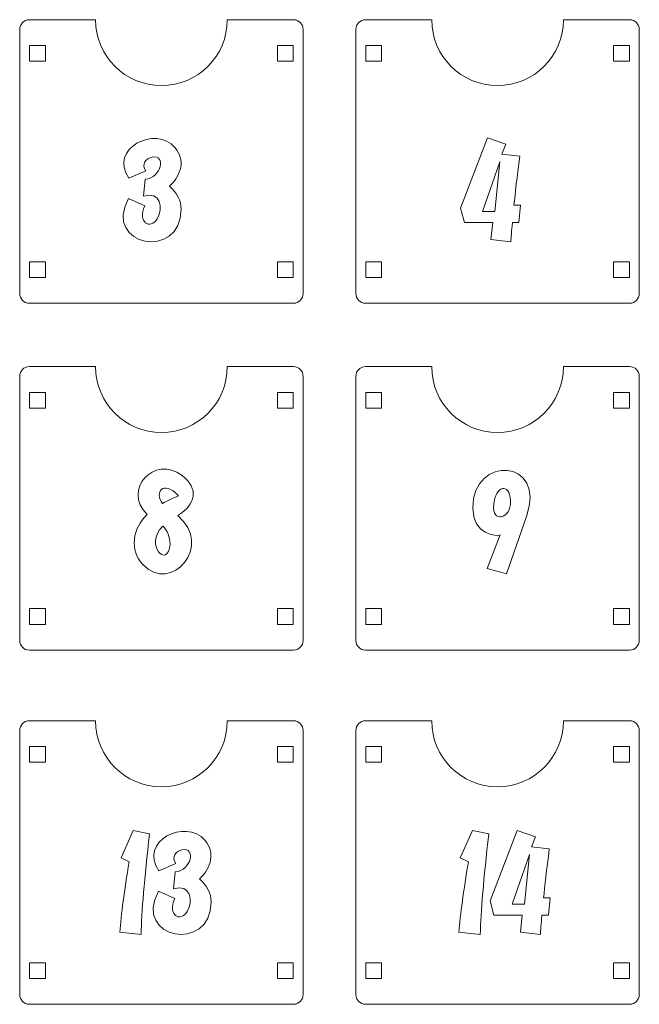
# Model space of a CAD drawing. Header units: millimetres. Extents: x -945 to 978, y -385 to 824.
# Tile 18 of 33: x 496 to 614, y 145 to 332. Entities that reach past the tile are written whole.
import ezdxf

# ---------------------------------------------------------------- set-up
doc = ezdxf.new("R2010")
doc.units = ezdxf.units.MM
doc.header["$MEASUREMENT"] = 0
doc.layers.add('Layer 1', color=7, linetype='Continuous')

msp = doc.modelspace()

# ---------------------------------------------------------------- linework, layer by layer
at = {"layer": 'Layer 1', "color": 250, "lineweight": 9}
for points, knots in [([(535.8242, 331.7084), (535.8242, 324.8048), (530.2279, 319.2084), (523.3242, 319.2084), (523.3242, 319.2084), (516.4207, 319.2084), (510.8243, 324.8048), (510.8243, 331.7084), (510.8243, 331.7084), (510.8243, 331.7084), (498.2947, 331.7084), (498.2947, 331.7084), (498.2947, 331.7084), (497.2774, 331.7084), (496.4451, 330.8761), (496.4451, 329.8589), (496.4451, 329.8589), (496.4451, 329.8589), (496.4451, 279.7999), (496.4451, 279.7999), (496.4451, 279.7999), (496.4451, 278.7828), (497.2774, 277.9504), (498.2947, 277.9504), (498.2947, 277.9504), (498.2947, 277.9504), (548.3539, 277.9504), (548.3539, 277.9504), (548.3539, 277.9504), (549.3712, 277.9504), (550.2034, 278.7828), (550.2034, 279.7999), (550.2034, 279.7999), (550.2034, 279.7999), (550.2034, 329.8589), (550.2034, 329.8589), (550.2034, 329.8589), (550.2034, 330.8761), (549.3712, 331.7084), (548.3539, 331.7084), (548.3539, 331.7084), (548.3539, 331.7084), (535.8242, 331.7084), (535.8242, 331.7084)], [0, 0, 0, 0, 0.08333333, 0.08333333, 0.08333333, 0.08333333, 0.16666667, 0.16666667, 0.16666667, 0.16666667, 0.25, 0.25, 0.25, 0.25, 0.33333333, 0.33333333, 0.33333333, 0.33333333, 0.41666667, 0.41666667, 0.41666667, 0.41666667, 0.5, 0.5, 0.5, 0.5, 0.58333333, 0.58333333, 0.58333333, 0.58333333, 0.66666667, 0.66666667, 0.66666667, 0.66666667, 0.75, 0.75, 0.75, 0.75, 0.83333333, 0.83333333, 0.83333333, 0.83333333, 1, 1, 1, 1]), ([(599.5824, 331.7084), (599.5824, 324.8048), (593.9861, 319.2084), (587.0824, 319.2084), (587.0824, 319.2084), (580.1789, 319.2084), (574.5825, 324.8048), (574.5825, 331.7084), (574.5825, 331.7084), (574.5825, 331.7084), (562.0529, 331.7084), (562.0529, 331.7084), (562.0529, 331.7084), (561.0355, 331.7084), (560.2033, 330.8761), (560.2033, 329.8589), (560.2033, 329.8589), (560.2033, 329.8589), (560.2033, 279.7999), (560.2033, 279.7999), (560.2033, 279.7999), (560.2033, 278.7828), (561.0355, 277.9504), (562.0529, 277.9504), (562.0529, 277.9504), (562.0529, 277.9504), (612.1121, 277.9504), (612.1121, 277.9504), (612.1121, 277.9504), (613.1294, 277.9504), (613.9616, 278.7828), (613.9616, 279.7999), (613.9616, 279.7999), (613.9616, 279.7999), (613.9616, 329.8589), (613.9616, 329.8589), (613.9616, 329.8589), (613.9616, 330.8761), (613.1294, 331.7084), (612.1121, 331.7084), (612.1121, 331.7084), (612.1121, 331.7084), (599.5824, 331.7084), (599.5824, 331.7084)], [0, 0, 0, 0, 0.08333333, 0.08333333, 0.08333333, 0.08333333, 0.16666667, 0.16666667, 0.16666667, 0.16666667, 0.25, 0.25, 0.25, 0.25, 0.33333333, 0.33333333, 0.33333333, 0.33333333, 0.41666667, 0.41666667, 0.41666667, 0.41666667, 0.5, 0.5, 0.5, 0.5, 0.58333333, 0.58333333, 0.58333333, 0.58333333, 0.66666667, 0.66666667, 0.66666667, 0.66666667, 0.75, 0.75, 0.75, 0.75, 0.83333333, 0.83333333, 0.83333333, 0.83333333, 1, 1, 1, 1]), ([(498.3243, 326.8295), (498.3243, 326.8295), (498.3243, 323.8294), (498.3243, 323.8294), (498.3243, 323.8294), (498.3243, 323.8294), (501.3242, 323.8294), (501.3242, 323.8294), (501.3242, 323.8294), (501.3242, 323.8294), (501.3242, 326.8295), (501.3242, 326.8295), (501.3242, 326.8295), (501.3242, 326.8295), (498.3243, 326.8295), (498.3243, 326.8295)], [0, 0, 0, 0, 0.2, 0.2, 0.2, 0.2, 0.4, 0.4, 0.4, 0.4, 0.6, 0.6, 0.6, 0.6, 1, 1, 1, 1]), ([(545.3242, 326.8295), (545.3242, 326.8295), (545.3242, 323.8294), (545.3242, 323.8294), (545.3242, 323.8294), (545.3242, 323.8294), (548.3243, 323.8294), (548.3243, 323.8294), (548.3243, 323.8294), (548.3243, 323.8294), (548.3243, 326.8295), (548.3243, 326.8295), (548.3243, 326.8295), (548.3243, 326.8295), (545.3242, 326.8295), (545.3242, 326.8295)], [0, 0, 0, 0, 0.2, 0.2, 0.2, 0.2, 0.4, 0.4, 0.4, 0.4, 0.6, 0.6, 0.6, 0.6, 1, 1, 1, 1]), ([(562.0825, 326.8295), (562.0825, 326.8295), (562.0825, 323.8294), (562.0825, 323.8294), (562.0825, 323.8294), (562.0825, 323.8294), (565.0824, 323.8294), (565.0824, 323.8294), (565.0824, 323.8294), (565.0824, 323.8294), (565.0824, 326.8295), (565.0824, 326.8295), (565.0824, 326.8295), (565.0824, 326.8295), (562.0825, 326.8295), (562.0825, 326.8295)], [0, 0, 0, 0, 0.2, 0.2, 0.2, 0.2, 0.4, 0.4, 0.4, 0.4, 0.6, 0.6, 0.6, 0.6, 1, 1, 1, 1]), ([(609.0824, 326.8295), (609.0824, 326.8295), (609.0824, 323.8294), (609.0824, 323.8294), (609.0824, 323.8294), (609.0824, 323.8294), (612.0825, 323.8294), (612.0825, 323.8294), (612.0825, 323.8294), (612.0825, 323.8294), (612.0825, 326.8295), (612.0825, 326.8295), (612.0825, 326.8295), (612.0825, 326.8295), (609.0824, 326.8295), (609.0824, 326.8295)], [0, 0, 0, 0, 0.2, 0.2, 0.2, 0.2, 0.4, 0.4, 0.4, 0.4, 0.6, 0.6, 0.6, 0.6, 1, 1, 1, 1]), ([(498.3243, 282.8295), (498.3243, 282.8295), (498.3243, 285.8295), (498.3243, 285.8295), (498.3243, 285.8295), (498.3243, 285.8295), (501.3242, 285.8295), (501.3242, 285.8295), (501.3242, 285.8295), (501.3242, 285.8295), (501.3242, 282.8295), (501.3242, 282.8295), (501.3242, 282.8295), (501.3242, 282.8295), (498.3243, 282.8295), (498.3243, 282.8295)], [0, 0, 0, 0, 0.2, 0.2, 0.2, 0.2, 0.4, 0.4, 0.4, 0.4, 0.6, 0.6, 0.6, 0.6, 1, 1, 1, 1]), ([(545.3242, 282.8295), (545.3242, 282.8295), (545.3242, 285.8295), (545.3242, 285.8295), (545.3242, 285.8295), (545.3242, 285.8295), (548.3243, 285.8295), (548.3243, 285.8295), (548.3243, 285.8295), (548.3243, 285.8295), (548.3243, 282.8295), (548.3243, 282.8295), (548.3243, 282.8295), (548.3243, 282.8295), (545.3242, 282.8295), (545.3242, 282.8295)], [0, 0, 0, 0, 0.2, 0.2, 0.2, 0.2, 0.4, 0.4, 0.4, 0.4, 0.6, 0.6, 0.6, 0.6, 1, 1, 1, 1]), ([(562.0825, 282.8295), (562.0825, 282.8295), (562.0825, 285.8295), (562.0825, 285.8295), (562.0825, 285.8295), (562.0825, 285.8295), (565.0824, 285.8295), (565.0824, 285.8295), (565.0824, 285.8295), (565.0824, 285.8295), (565.0824, 282.8295), (565.0824, 282.8295), (565.0824, 282.8295), (565.0824, 282.8295), (562.0825, 282.8295), (562.0825, 282.8295)], [0, 0, 0, 0, 0.2, 0.2, 0.2, 0.2, 0.4, 0.4, 0.4, 0.4, 0.6, 0.6, 0.6, 0.6, 1, 1, 1, 1]), ([(609.0824, 282.8295), (609.0824, 282.8295), (609.0824, 285.8295), (609.0824, 285.8295), (609.0824, 285.8295), (609.0824, 285.8295), (612.0825, 285.8295), (612.0825, 285.8295), (612.0825, 285.8295), (612.0825, 285.8295), (612.0825, 282.8295), (612.0825, 282.8295), (612.0825, 282.8295), (612.0825, 282.8295), (609.0824, 282.8295), (609.0824, 282.8295)], [0, 0, 0, 0, 0.2, 0.2, 0.2, 0.2, 0.4, 0.4, 0.4, 0.4, 0.6, 0.6, 0.6, 0.6, 1, 1, 1, 1]), ([(535.8242, 265.9284), (535.8242, 259.0249), (530.2279, 253.4284), (523.3242, 253.4284), (523.3242, 253.4284), (516.4207, 253.4284), (510.8243, 259.0249), (510.8243, 265.9284), (510.8243, 265.9284), (510.8243, 265.9284), (498.2947, 265.9284), (498.2947, 265.9284), (498.2947, 265.9284), (497.2774, 265.9284), (496.4451, 265.0961), (496.4451, 264.0789), (496.4451, 264.0789), (496.4451, 264.0789), (496.4451, 214.0199), (496.4451, 214.0199), (496.4451, 214.0199), (496.4451, 213.0027), (497.2774, 212.1704), (498.2947, 212.1704), (498.2947, 212.1704), (498.2947, 212.1704), (548.3539, 212.1704), (548.3539, 212.1704), (548.3539, 212.1704), (549.3712, 212.1704), (550.2034, 213.0027), (550.2034, 214.0199), (550.2034, 214.0199), (550.2034, 214.0199), (550.2034, 264.0789), (550.2034, 264.0789), (550.2034, 264.0789), (550.2034, 265.0961), (549.3712, 265.9284), (548.3539, 265.9284), (548.3539, 265.9284), (548.3539, 265.9284), (535.8242, 265.9284), (535.8242, 265.9284)], [0, 0, 0, 0, 0.08333333, 0.08333333, 0.08333333, 0.08333333, 0.16666667, 0.16666667, 0.16666667, 0.16666667, 0.25, 0.25, 0.25, 0.25, 0.33333333, 0.33333333, 0.33333333, 0.33333333, 0.41666667, 0.41666667, 0.41666667, 0.41666667, 0.5, 0.5, 0.5, 0.5, 0.58333333, 0.58333333, 0.58333333, 0.58333333, 0.66666667, 0.66666667, 0.66666667, 0.66666667, 0.75, 0.75, 0.75, 0.75, 0.83333333, 0.83333333, 0.83333333, 0.83333333, 1, 1, 1, 1]), ([(599.5824, 265.9284), (599.5824, 259.0249), (593.9861, 253.4284), (587.0824, 253.4284), (587.0824, 253.4284), (580.1789, 253.4284), (574.5825, 259.0249), (574.5825, 265.9284), (574.5825, 265.9284), (574.5825, 265.9284), (562.0529, 265.9284), (562.0529, 265.9284), (562.0529, 265.9284), (561.0355, 265.9284), (560.2033, 265.0961), (560.2033, 264.0789), (560.2033, 264.0789), (560.2033, 264.0789), (560.2033, 214.0199), (560.2033, 214.0199), (560.2033, 214.0199), (560.2033, 213.0027), (561.0355, 212.1704), (562.0529, 212.1704), (562.0529, 212.1704), (562.0529, 212.1704), (612.1121, 212.1704), (612.1121, 212.1704), (612.1121, 212.1704), (613.1294, 212.1704), (613.9616, 213.0027), (613.9616, 214.0199), (613.9616, 214.0199), (613.9616, 214.0199), (613.9616, 264.0789), (613.9616, 264.0789), (613.9616, 264.0789), (613.9616, 265.0961), (613.1294, 265.9284), (612.1121, 265.9284), (612.1121, 265.9284), (612.1121, 265.9284), (599.5824, 265.9284), (599.5824, 265.9284)], [0, 0, 0, 0, 0.08333333, 0.08333333, 0.08333333, 0.08333333, 0.16666667, 0.16666667, 0.16666667, 0.16666667, 0.25, 0.25, 0.25, 0.25, 0.33333333, 0.33333333, 0.33333333, 0.33333333, 0.41666667, 0.41666667, 0.41666667, 0.41666667, 0.5, 0.5, 0.5, 0.5, 0.58333333, 0.58333333, 0.58333333, 0.58333333, 0.66666667, 0.66666667, 0.66666667, 0.66666667, 0.75, 0.75, 0.75, 0.75, 0.83333333, 0.83333333, 0.83333333, 0.83333333, 1, 1, 1, 1]), ([(498.3243, 261.0495), (498.3243, 261.0495), (498.3243, 258.0494), (498.3243, 258.0494), (498.3243, 258.0494), (498.3243, 258.0494), (501.3242, 258.0494), (501.3242, 258.0494), (501.3242, 258.0494), (501.3242, 258.0494), (501.3242, 261.0495), (501.3242, 261.0495), (501.3242, 261.0495), (501.3242, 261.0495), (498.3243, 261.0495), (498.3243, 261.0495)], [0, 0, 0, 0, 0.2, 0.2, 0.2, 0.2, 0.4, 0.4, 0.4, 0.4, 0.6, 0.6, 0.6, 0.6, 1, 1, 1, 1]), ([(545.3242, 261.0495), (545.3242, 261.0495), (545.3242, 258.0494), (545.3242, 258.0494), (545.3242, 258.0494), (545.3242, 258.0494), (548.3243, 258.0494), (548.3243, 258.0494), (548.3243, 258.0494), (548.3243, 258.0494), (548.3243, 261.0495), (548.3243, 261.0495), (548.3243, 261.0495), (548.3243, 261.0495), (545.3242, 261.0495), (545.3242, 261.0495)], [0, 0, 0, 0, 0.2, 0.2, 0.2, 0.2, 0.4, 0.4, 0.4, 0.4, 0.6, 0.6, 0.6, 0.6, 1, 1, 1, 1]), ([(562.0825, 261.0495), (562.0825, 261.0495), (562.0825, 258.0494), (562.0825, 258.0494), (562.0825, 258.0494), (562.0825, 258.0494), (565.0824, 258.0494), (565.0824, 258.0494), (565.0824, 258.0494), (565.0824, 258.0494), (565.0824, 261.0495), (565.0824, 261.0495), (565.0824, 261.0495), (565.0824, 261.0495), (562.0825, 261.0495), (562.0825, 261.0495)], [0, 0, 0, 0, 0.2, 0.2, 0.2, 0.2, 0.4, 0.4, 0.4, 0.4, 0.6, 0.6, 0.6, 0.6, 1, 1, 1, 1]), ([(609.0824, 261.0495), (609.0824, 261.0495), (609.0824, 258.0494), (609.0824, 258.0494), (609.0824, 258.0494), (609.0824, 258.0494), (612.0825, 258.0494), (612.0825, 258.0494), (612.0825, 258.0494), (612.0825, 258.0494), (612.0825, 261.0495), (612.0825, 261.0495), (612.0825, 261.0495), (612.0825, 261.0495), (609.0824, 261.0495), (609.0824, 261.0495)], [0, 0, 0, 0, 0.2, 0.2, 0.2, 0.2, 0.4, 0.4, 0.4, 0.4, 0.6, 0.6, 0.6, 0.6, 1, 1, 1, 1]), ([(498.3243, 217.0495), (498.3243, 217.0495), (498.3243, 220.0494), (498.3243, 220.0494), (498.3243, 220.0494), (498.3243, 220.0494), (501.3242, 220.0494), (501.3242, 220.0494), (501.3242, 220.0494), (501.3242, 220.0494), (501.3242, 217.0495), (501.3242, 217.0495), (501.3242, 217.0495), (501.3242, 217.0495), (498.3243, 217.0495), (498.3243, 217.0495)], [0, 0, 0, 0, 0.2, 0.2, 0.2, 0.2, 0.4, 0.4, 0.4, 0.4, 0.6, 0.6, 0.6, 0.6, 1, 1, 1, 1]), ([(545.3242, 217.0495), (545.3242, 217.0495), (545.3242, 220.0494), (545.3242, 220.0494), (545.3242, 220.0494), (545.3242, 220.0494), (548.3243, 220.0494), (548.3243, 220.0494), (548.3243, 220.0494), (548.3243, 220.0494), (548.3243, 217.0495), (548.3243, 217.0495), (548.3243, 217.0495), (548.3243, 217.0495), (545.3242, 217.0495), (545.3242, 217.0495)], [0, 0, 0, 0, 0.2, 0.2, 0.2, 0.2, 0.4, 0.4, 0.4, 0.4, 0.6, 0.6, 0.6, 0.6, 1, 1, 1, 1]), ([(562.0825, 217.0495), (562.0825, 217.0495), (562.0825, 220.0494), (562.0825, 220.0494), (562.0825, 220.0494), (562.0825, 220.0494), (565.0824, 220.0494), (565.0824, 220.0494), (565.0824, 220.0494), (565.0824, 220.0494), (565.0824, 217.0495), (565.0824, 217.0495), (565.0824, 217.0495), (565.0824, 217.0495), (562.0825, 217.0495), (562.0825, 217.0495)], [0, 0, 0, 0, 0.2, 0.2, 0.2, 0.2, 0.4, 0.4, 0.4, 0.4, 0.6, 0.6, 0.6, 0.6, 1, 1, 1, 1]), ([(609.0824, 217.0495), (609.0824, 217.0495), (609.0824, 220.0494), (609.0824, 220.0494), (609.0824, 220.0494), (609.0824, 220.0494), (612.0825, 220.0494), (612.0825, 220.0494), (612.0825, 220.0494), (612.0825, 220.0494), (612.0825, 217.0495), (612.0825, 217.0495), (612.0825, 217.0495), (612.0825, 217.0495), (609.0824, 217.0495), (609.0824, 217.0495)], [0, 0, 0, 0, 0.2, 0.2, 0.2, 0.2, 0.4, 0.4, 0.4, 0.4, 0.6, 0.6, 0.6, 0.6, 1, 1, 1, 1]), ([(535.8242, 198.7817), (535.8242, 191.8782), (530.2279, 186.2817), (523.3242, 186.2817), (523.3242, 186.2817), (516.4207, 186.2817), (510.8243, 191.8782), (510.8243, 198.7817), (510.8243, 198.7817), (510.8243, 198.7817), (498.2947, 198.7817), (498.2947, 198.7817), (498.2947, 198.7817), (497.2774, 198.7817), (496.4451, 197.9494), (496.4451, 196.9322), (496.4451, 196.9322), (496.4451, 196.9322), (496.4451, 146.8732), (496.4451, 146.8732), (496.4451, 146.8732), (496.4451, 145.856), (497.2774, 145.0237), (498.2947, 145.0237), (498.2947, 145.0237), (498.2947, 145.0237), (548.3539, 145.0237), (548.3539, 145.0237), (548.3539, 145.0237), (549.3712, 145.0237), (550.2034, 145.856), (550.2034, 146.8732), (550.2034, 146.8732), (550.2034, 146.8732), (550.2034, 196.9322), (550.2034, 196.9322), (550.2034, 196.9322), (550.2034, 197.9494), (549.3712, 198.7817), (548.3539, 198.7817), (548.3539, 198.7817), (548.3539, 198.7817), (535.8242, 198.7817), (535.8242, 198.7817)], [0, 0, 0, 0, 0.08333333, 0.08333333, 0.08333333, 0.08333333, 0.16666667, 0.16666667, 0.16666667, 0.16666667, 0.25, 0.25, 0.25, 0.25, 0.33333333, 0.33333333, 0.33333333, 0.33333333, 0.41666667, 0.41666667, 0.41666667, 0.41666667, 0.5, 0.5, 0.5, 0.5, 0.58333333, 0.58333333, 0.58333333, 0.58333333, 0.66666667, 0.66666667, 0.66666667, 0.66666667, 0.75, 0.75, 0.75, 0.75, 0.83333333, 0.83333333, 0.83333333, 0.83333333, 1, 1, 1, 1]), ([(599.5824, 198.7817), (599.5824, 191.8782), (593.9861, 186.2817), (587.0824, 186.2817), (587.0824, 186.2817), (580.1789, 186.2817), (574.5825, 191.8782), (574.5825, 198.7817), (574.5825, 198.7817), (574.5825, 198.7817), (562.0529, 198.7817), (562.0529, 198.7817), (562.0529, 198.7817), (561.0355, 198.7817), (560.2033, 197.9494), (560.2033, 196.9322), (560.2033, 196.9322), (560.2033, 196.9322), (560.2033, 146.8732), (560.2033, 146.8732), (560.2033, 146.8732), (560.2033, 145.856), (561.0355, 145.0237), (562.0529, 145.0237), (562.0529, 145.0237), (562.0529, 145.0237), (612.1121, 145.0237), (612.1121, 145.0237), (612.1121, 145.0237), (613.1294, 145.0237), (613.9616, 145.856), (613.9616, 146.8732), (613.9616, 146.8732), (613.9616, 146.8732), (613.9616, 196.9322), (613.9616, 196.9322), (613.9616, 196.9322), (613.9616, 197.9494), (613.1294, 198.7817), (612.1121, 198.7817), (612.1121, 198.7817), (612.1121, 198.7817), (599.5824, 198.7817), (599.5824, 198.7817)], [0, 0, 0, 0, 0.08333333, 0.08333333, 0.08333333, 0.08333333, 0.16666667, 0.16666667, 0.16666667, 0.16666667, 0.25, 0.25, 0.25, 0.25, 0.33333333, 0.33333333, 0.33333333, 0.33333333, 0.41666667, 0.41666667, 0.41666667, 0.41666667, 0.5, 0.5, 0.5, 0.5, 0.58333333, 0.58333333, 0.58333333, 0.58333333, 0.66666667, 0.66666667, 0.66666667, 0.66666667, 0.75, 0.75, 0.75, 0.75, 0.83333333, 0.83333333, 0.83333333, 0.83333333, 1, 1, 1, 1]), ([(498.3243, 193.9028), (498.3243, 193.9028), (498.3243, 190.9027), (498.3243, 190.9027), (498.3243, 190.9027), (498.3243, 190.9027), (501.3242, 190.9027), (501.3242, 190.9027), (501.3242, 190.9027), (501.3242, 190.9027), (501.3242, 193.9028), (501.3242, 193.9028), (501.3242, 193.9028), (501.3242, 193.9028), (498.3243, 193.9028), (498.3243, 193.9028)], [0, 0, 0, 0, 0.2, 0.2, 0.2, 0.2, 0.4, 0.4, 0.4, 0.4, 0.6, 0.6, 0.6, 0.6, 1, 1, 1, 1]), ([(545.3242, 193.9028), (545.3242, 193.9028), (545.3242, 190.9027), (545.3242, 190.9027), (545.3242, 190.9027), (545.3242, 190.9027), (548.3243, 190.9027), (548.3243, 190.9027), (548.3243, 190.9027), (548.3243, 190.9027), (548.3243, 193.9028), (548.3243, 193.9028), (548.3243, 193.9028), (548.3243, 193.9028), (545.3242, 193.9028), (545.3242, 193.9028)], [0, 0, 0, 0, 0.2, 0.2, 0.2, 0.2, 0.4, 0.4, 0.4, 0.4, 0.6, 0.6, 0.6, 0.6, 1, 1, 1, 1]), ([(562.0825, 193.9028), (562.0825, 193.9028), (562.0825, 190.9027), (562.0825, 190.9027), (562.0825, 190.9027), (562.0825, 190.9027), (565.0824, 190.9027), (565.0824, 190.9027), (565.0824, 190.9027), (565.0824, 190.9027), (565.0824, 193.9028), (565.0824, 193.9028), (565.0824, 193.9028), (565.0824, 193.9028), (562.0825, 193.9028), (562.0825, 193.9028)], [0, 0, 0, 0, 0.2, 0.2, 0.2, 0.2, 0.4, 0.4, 0.4, 0.4, 0.6, 0.6, 0.6, 0.6, 1, 1, 1, 1]), ([(609.0824, 193.9028), (609.0824, 193.9028), (609.0824, 190.9027), (609.0824, 190.9027), (609.0824, 190.9027), (609.0824, 190.9027), (612.0825, 190.9027), (612.0825, 190.9027), (612.0825, 190.9027), (612.0825, 190.9027), (612.0825, 193.9028), (612.0825, 193.9028), (612.0825, 193.9028), (612.0825, 193.9028), (609.0824, 193.9028), (609.0824, 193.9028)], [0, 0, 0, 0, 0.2, 0.2, 0.2, 0.2, 0.4, 0.4, 0.4, 0.4, 0.6, 0.6, 0.6, 0.6, 1, 1, 1, 1]), ([(498.3243, 149.9028), (498.3243, 149.9028), (498.3243, 152.9027), (498.3243, 152.9027), (498.3243, 152.9027), (498.3243, 152.9027), (501.3242, 152.9027), (501.3242, 152.9027), (501.3242, 152.9027), (501.3242, 152.9027), (501.3242, 149.9028), (501.3242, 149.9028), (501.3242, 149.9028), (501.3242, 149.9028), (498.3243, 149.9028), (498.3243, 149.9028)], [0, 0, 0, 0, 0.2, 0.2, 0.2, 0.2, 0.4, 0.4, 0.4, 0.4, 0.6, 0.6, 0.6, 0.6, 1, 1, 1, 1]), ([(545.3242, 149.9028), (545.3242, 149.9028), (545.3242, 152.9027), (545.3242, 152.9027), (545.3242, 152.9027), (545.3242, 152.9027), (548.3243, 152.9027), (548.3243, 152.9027), (548.3243, 152.9027), (548.3243, 152.9027), (548.3243, 149.9028), (548.3243, 149.9028), (548.3243, 149.9028), (548.3243, 149.9028), (545.3242, 149.9028), (545.3242, 149.9028)], [0, 0, 0, 0, 0.2, 0.2, 0.2, 0.2, 0.4, 0.4, 0.4, 0.4, 0.6, 0.6, 0.6, 0.6, 1, 1, 1, 1]), ([(562.0825, 149.9028), (562.0825, 149.9028), (562.0825, 152.9027), (562.0825, 152.9027), (562.0825, 152.9027), (562.0825, 152.9027), (565.0824, 152.9027), (565.0824, 152.9027), (565.0824, 152.9027), (565.0824, 152.9027), (565.0824, 149.9028), (565.0824, 149.9028), (565.0824, 149.9028), (565.0824, 149.9028), (562.0825, 149.9028), (562.0825, 149.9028)], [0, 0, 0, 0, 0.2, 0.2, 0.2, 0.2, 0.4, 0.4, 0.4, 0.4, 0.6, 0.6, 0.6, 0.6, 1, 1, 1, 1]), ([(609.0824, 149.9028), (609.0824, 149.9028), (609.0824, 152.9027), (609.0824, 152.9027), (609.0824, 152.9027), (609.0824, 152.9027), (612.0825, 152.9027), (612.0825, 152.9027), (612.0825, 152.9027), (612.0825, 152.9027), (612.0825, 149.9028), (612.0825, 149.9028), (612.0825, 149.9028), (612.0825, 149.9028), (609.0824, 149.9028), (609.0824, 149.9028)], [0, 0, 0, 0, 0.2, 0.2, 0.2, 0.2, 0.4, 0.4, 0.4, 0.4, 0.6, 0.6, 0.6, 0.6, 1, 1, 1, 1])]:
    msp.add_open_spline(points, degree=3, knots=knots, dxfattribs=at)
at = {"layer": 'Layer 1', "color": 240, "lineweight": 9}
for points, knots in [([(527.0662, 295.7921), (527.0662, 285.9416), (512.1522, 288.7642), (517.0601, 297.7867), (517.0601, 297.7867), (517.0601, 297.7867), (520.1629, 296.416), (520.1629, 296.416), (520.1629, 296.416), (518.6945, 293.3195), (521.2296, 291.78), (522.5434, 293.9657), (522.5434, 293.9657), (523.7259, 295.9825), (523.1568, 299.247), (519.9453, 298.271), (519.9453, 298.271), (519.9453, 298.271), (520.2368, 301.4683), (520.2368, 301.4683), (520.2368, 301.4683), (523.3895, 301.7058), (524.2274, 306.2616), (521.5397, 305.6395), (521.5397, 305.6395), (520.4713, 305.3921), (519.4077, 304.3227), (520.3803, 303.0566), (520.3803, 303.0566), (520.3803, 303.0566), (517.1586, 301.6612), (517.1586, 301.6612), (517.1586, 301.6612), (513.2378, 307.2734), (522.2007, 311.7812), (525.9129, 307.4317), (525.9129, 307.4317), (527.8646, 305.1495), (527.16, 302.263), (524.8785, 300.1672), (524.8785, 300.1672), (526.3356, 298.8375), (527.0662, 297.3805), (527.0662, 295.7921)], [0, 0, 0, 0, 0.08333333, 0.08333333, 0.08333333, 0.08333333, 0.16666667, 0.16666667, 0.16666667, 0.16666667, 0.25, 0.25, 0.25, 0.25, 0.33333333, 0.33333333, 0.33333333, 0.33333333, 0.41666667, 0.41666667, 0.41666667, 0.41666667, 0.5, 0.5, 0.5, 0.5, 0.58333333, 0.58333333, 0.58333333, 0.58333333, 0.66666667, 0.66666667, 0.66666667, 0.66666667, 0.75, 0.75, 0.75, 0.75, 0.83333333, 0.83333333, 0.83333333, 0.83333333, 1, 1, 1, 1]), ([(591.4184, 296.5262), (591.4184, 296.5262), (591.1064, 293.2306), (591.1064, 293.2306), (591.1064, 293.2306), (591.1064, 293.2306), (589.8793, 293.2306), (589.8793, 293.2306), (589.8793, 293.2306), (589.7356, 291.6422), (589.6412, 290.4314), (589.592, 289.5984), (589.592, 289.5984), (589.592, 289.5984), (585.816, 290.0087), (585.816, 290.0087), (585.816, 290.0087), (585.816, 290.0087), (586.1527, 293.2306), (586.1527, 293.2306), (586.1527, 293.2306), (586.1527, 293.2306), (580.7885, 293.2306), (580.7885, 293.2306), (580.7885, 293.2306), (580.7885, 293.2306), (580.0661, 295.9968), (580.0661, 295.9968), (580.0661, 295.9968), (580.0661, 295.9968), (585.1677, 309.2945), (585.1677, 309.2945), (585.1677, 309.2945), (585.1677, 309.2945), (588.6521, 308.1164), (588.6521, 308.1164), (588.6521, 308.1164), (588.6521, 308.1164), (587.9092, 306.1916), (587.9092, 306.1916), (587.9092, 306.1916), (587.9092, 306.1916), (591.2746, 305.8552), (591.2746, 305.8552), (591.2746, 305.8552), (590.7781, 301.8493), (590.417, 298.7384), (590.1912, 296.5262), (590.1912, 296.5262), (590.1912, 296.5262), (591.4184, 296.5262), (591.4184, 296.5262)], [0, 0, 0, 0, 0.07142857, 0.07142857, 0.07142857, 0.07142857, 0.14285714, 0.14285714, 0.14285714, 0.14285714, 0.21428571, 0.21428571, 0.21428571, 0.21428571, 0.28571429, 0.28571429, 0.28571429, 0.28571429, 0.35714286, 0.35714286, 0.35714286, 0.35714286, 0.42857143, 0.42857143, 0.42857143, 0.42857143, 0.5, 0.5, 0.5, 0.5, 0.57142857, 0.57142857, 0.57142857, 0.57142857, 0.64285714, 0.64285714, 0.64285714, 0.64285714, 0.71428571, 0.71428571, 0.71428571, 0.71428571, 0.78571429, 0.78571429, 0.78571429, 0.78571429, 0.85714286, 0.85714286, 0.85714286, 0.85714286, 1, 1, 1, 1]), ([(587.5234, 304.751), (587.5234, 304.751), (584.2031, 295.3482), (584.2031, 295.3482), (584.2031, 295.3482), (584.2031, 295.3482), (586.563, 295.3482), (586.563, 295.3482), (586.563, 295.3482), (586.563, 295.3482), (587.5234, 304.751), (587.5234, 304.751)], [0, 0, 0, 0, 0.25, 0.25, 0.25, 0.25, 0.5, 0.5, 0.5, 0.5, 1, 1, 1, 1]), ([(526.4152, 237.6851), (533.2699, 232.061), (525.1838, 222.6951), (519.7788, 228.4014), (519.7788, 228.4014), (517.2391, 231.0879), (517.8536, 235.308), (520.6408, 237.878), (520.6408, 237.878), (515.8132, 242.5659), (521.9792, 249.2718), (527.2321, 245.286), (527.2321, 245.286), (530.4911, 242.7271), (529.8814, 239.8546), (526.4152, 237.6851)], [0, 0, 0, 0, 0.2, 0.2, 0.2, 0.2, 0.4, 0.4, 0.4, 0.4, 0.6, 0.6, 0.6, 0.6, 1, 1, 1, 1]), ([(588.7969, 226.6234), (588.7969, 226.6234), (585.0909, 227.6823), (585.0909, 227.6823), (585.0909, 227.6823), (585.0909, 227.6823), (587.5451, 234.0069), (587.5451, 234.0069), (587.5451, 234.0069), (586.9203, 233.6845), (582.3738, 234.0343), (582.3738, 239.1288), (582.3738, 239.1288), (582.3738, 249.356), (596.4134, 248.4452), (592.5729, 237.5159), (592.5729, 237.5159), (592.5729, 237.5159), (588.7969, 226.6234), (588.7969, 226.6234)], [0, 0, 0, 0, 0.16666667, 0.16666667, 0.16666667, 0.16666667, 0.33333333, 0.33333333, 0.33333333, 0.33333333, 0.5, 0.5, 0.5, 0.5, 0.66666667, 0.66666667, 0.66666667, 0.66666667, 1, 1, 1, 1]), ([(526.5836, 241.4118), (523.6231, 244.6243), (521.9453, 242.0215), (523.5054, 239.9464), (523.5054, 239.9464), (524.4822, 240.5088), (525.5083, 240.9971), (526.5836, 241.4118)], [0, 0, 0, 0, 0.33333333, 0.33333333, 0.33333333, 0.33333333, 1, 1, 1, 1]), ([(589.4918, 241.112), (588.9712, 244.2171), (586.3179, 242.907), (586.3179, 239.1288), (586.3179, 239.1288), (586.3179, 236.1462), (590.1306, 237.3029), (589.4918, 241.112)], [0, 0, 0, 0, 0.33333333, 0.33333333, 0.33333333, 0.33333333, 1, 1, 1, 1]), ([(524.9705, 232.2757), (524.9541, 233.6835), (524.4905, 234.8245), (523.5751, 235.6905), (523.5751, 235.6905), (519.954, 232.0525), (524.571, 227.4623), (524.9705, 232.2757)], [0, 0, 0, 0, 0.33333333, 0.33333333, 0.33333333, 0.33333333, 1, 1, 1, 1]), ([(532.7483, 164.4578), (532.7483, 154.6073), (517.8343, 157.4299), (522.7423, 166.4524), (522.7423, 166.4524), (522.7423, 166.4524), (525.845, 165.0817), (525.845, 165.0817), (525.845, 165.0817), (524.3766, 161.9852), (526.9117, 160.4457), (528.2256, 162.6314), (528.2256, 162.6314), (529.4081, 164.6482), (528.839, 167.9127), (525.6276, 166.9367), (525.6276, 166.9367), (525.6276, 166.9367), (525.919, 170.1339), (525.919, 170.1339), (525.919, 170.1339), (529.0718, 170.3715), (529.9095, 174.9273), (527.2219, 174.3052), (527.2219, 174.3052), (526.1534, 174.0578), (525.09, 172.9884), (526.0625, 171.7224), (526.0625, 171.7224), (526.0625, 171.7224), (522.8409, 170.3269), (522.8409, 170.3269), (522.8409, 170.3269), (518.92, 175.939), (527.8829, 180.4469), (531.595, 176.0974), (531.595, 176.0974), (533.5468, 173.8151), (532.8421, 170.9287), (530.5607, 168.8329), (530.5607, 168.8329), (532.0177, 167.5032), (532.7483, 166.0462), (532.7483, 164.4578)], [0, 0, 0, 0, 0.08333333, 0.08333333, 0.08333333, 0.08333333, 0.16666667, 0.16666667, 0.16666667, 0.16666667, 0.25, 0.25, 0.25, 0.25, 0.33333333, 0.33333333, 0.33333333, 0.33333333, 0.41666667, 0.41666667, 0.41666667, 0.41666667, 0.5, 0.5, 0.5, 0.5, 0.58333333, 0.58333333, 0.58333333, 0.58333333, 0.66666667, 0.66666667, 0.66666667, 0.66666667, 0.75, 0.75, 0.75, 0.75, 0.83333333, 0.83333333, 0.83333333, 0.83333333, 1, 1, 1, 1]), ([(521.0702, 177.3609), (520.1098, 168.8611), (519.5721, 162.4956), (519.4572, 158.2641), (519.4572, 158.2641), (519.4572, 158.2641), (515.4187, 158.6744), (515.4187, 158.6744), (515.4187, 158.6744), (515.6895, 162.0563), (516.2927, 166.5136), (517.2203, 172.046), (517.2203, 172.046), (517.2203, 172.046), (515.6607, 172.7642), (515.6607, 172.7642), (515.6607, 172.7642), (515.6607, 172.7642), (517.9672, 177.9602), (517.9672, 177.9602), (517.9672, 177.9602), (517.9672, 177.9602), (521.0702, 177.3609), (521.0702, 177.3609)], [0, 0, 0, 0, 0.14285714, 0.14285714, 0.14285714, 0.14285714, 0.28571429, 0.28571429, 0.28571429, 0.28571429, 0.42857143, 0.42857143, 0.42857143, 0.42857143, 0.57142857, 0.57142857, 0.57142857, 0.57142857, 0.71428571, 0.71428571, 0.71428571, 0.71428571, 1, 1, 1, 1]), ([(585.3999, 177.3609), (584.4395, 168.8611), (583.9018, 162.4956), (583.7869, 158.2641), (583.7869, 158.2641), (583.7869, 158.2641), (579.7484, 158.6744), (579.7484, 158.6744), (579.7484, 158.6744), (580.0192, 162.0563), (580.6224, 166.5136), (581.55, 172.046), (581.55, 172.046), (581.55, 172.046), (579.9904, 172.7642), (579.9904, 172.7642), (579.9904, 172.7642), (579.9904, 172.7642), (582.2969, 177.9602), (582.2969, 177.9602), (582.2969, 177.9602), (582.2969, 177.9602), (585.3999, 177.3609), (585.3999, 177.3609)], [0, 0, 0, 0, 0.14285714, 0.14285714, 0.14285714, 0.14285714, 0.28571429, 0.28571429, 0.28571429, 0.28571429, 0.42857143, 0.42857143, 0.42857143, 0.42857143, 0.57142857, 0.57142857, 0.57142857, 0.57142857, 0.71428571, 0.71428571, 0.71428571, 0.71428571, 1, 1, 1, 1]), ([(597.0313, 165.1919), (597.0313, 165.1919), (596.7194, 161.8963), (596.7194, 161.8963), (596.7194, 161.8963), (596.7194, 161.8963), (595.4922, 161.8963), (595.4922, 161.8963), (595.4922, 161.8963), (595.3487, 160.3079), (595.2543, 159.0971), (595.2049, 158.2641), (595.2049, 158.2641), (595.2049, 158.2641), (591.429, 158.6744), (591.429, 158.6744), (591.429, 158.6744), (591.429, 158.6744), (591.7656, 161.8963), (591.7656, 161.8963), (591.7656, 161.8963), (591.7656, 161.8963), (586.4014, 161.8963), (586.4014, 161.8963), (586.4014, 161.8963), (586.4014, 161.8963), (585.6792, 164.6625), (585.6792, 164.6625), (585.6792, 164.6625), (585.6792, 164.6625), (590.7806, 177.9602), (590.7806, 177.9602), (590.7806, 177.9602), (590.7806, 177.9602), (594.2651, 176.7821), (594.2651, 176.7821), (594.2651, 176.7821), (594.2651, 176.7821), (593.5223, 174.8573), (593.5223, 174.8573), (593.5223, 174.8573), (593.5223, 174.8573), (596.8876, 174.5209), (596.8876, 174.5209), (596.8876, 174.5209), (596.391, 170.515), (596.0299, 167.404), (595.8042, 165.1919), (595.8042, 165.1919), (595.8042, 165.1919), (597.0313, 165.1919), (597.0313, 165.1919)], [0, 0, 0, 0, 0.07142857, 0.07142857, 0.07142857, 0.07142857, 0.14285714, 0.14285714, 0.14285714, 0.14285714, 0.21428571, 0.21428571, 0.21428571, 0.21428571, 0.28571429, 0.28571429, 0.28571429, 0.28571429, 0.35714286, 0.35714286, 0.35714286, 0.35714286, 0.42857143, 0.42857143, 0.42857143, 0.42857143, 0.5, 0.5, 0.5, 0.5, 0.57142857, 0.57142857, 0.57142857, 0.57142857, 0.64285714, 0.64285714, 0.64285714, 0.64285714, 0.71428571, 0.71428571, 0.71428571, 0.71428571, 0.78571429, 0.78571429, 0.78571429, 0.78571429, 0.85714286, 0.85714286, 0.85714286, 0.85714286, 1, 1, 1, 1]), ([(593.1365, 173.4167), (593.1365, 173.4167), (589.8161, 164.0139), (589.8161, 164.0139), (589.8161, 164.0139), (589.8161, 164.0139), (592.1761, 164.0139), (592.1761, 164.0139), (592.1761, 164.0139), (592.1761, 164.0139), (593.1365, 173.4167), (593.1365, 173.4167)], [0, 0, 0, 0, 0.25, 0.25, 0.25, 0.25, 0.5, 0.5, 0.5, 0.5, 1, 1, 1, 1])]:
    msp.add_open_spline(points, degree=3, knots=knots, dxfattribs=at)

doc.saveas('drawing.dxf')
